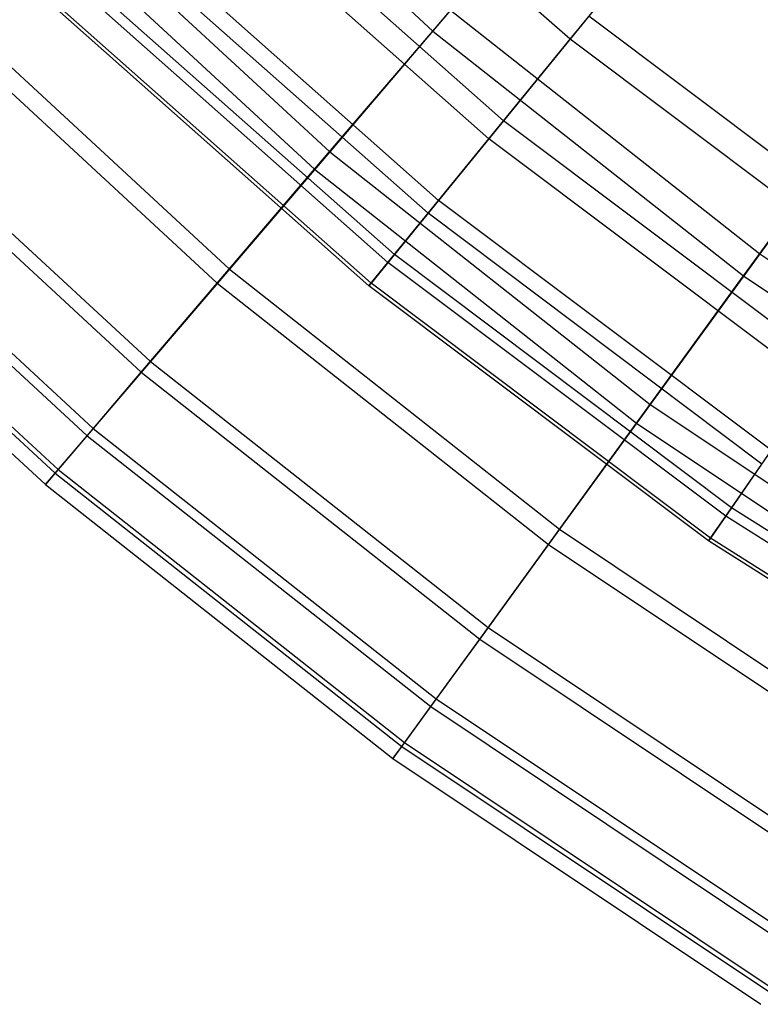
# Model space of a CAD drawing. Extents: x 0.02 to 4.75, y -2.35 to 2.37.
# Tile 2 of 131: x 0.84 to 1.15, y -2 to -1.59. Entities that reach past the tile are written whole.
import ezdxf

# ---------------------------------------------------------------- set-up
doc = ezdxf.new("R2010")
doc.units = 0
doc.header["$MEASUREMENT"] = 0
doc.layers.get('0').update_dxf_attribs({"color": 13, "linetype": 'CONTINUOUS'})

# ---------------------------------------------------------------- blocks, each defined once
blk = doc.blocks.new('CTLS_SNOW_BALL_ZWIS_PM_STL')
at = {"color": 0}
for p, q in [((0.89234, -1.4841, 3.91185), (1.01412, -1.59668, 3.91185)), ((0.89234, -1.4841, 3.91185), (1.01412, -1.59668, 3.91185)), ((1.07169, -1.60014, 3.63032), (0.94644, -1.48918, 3.63032)), ((1.07169, -1.60014, 3.63032), (0.94644, -1.48918, 3.63032)), ((1.0438, -1.6343, 2.21003), (0.91589, -1.52098, 2.21003)), ((1.0438, -1.6343, 2.21003), (0.91589, -1.52098, 2.21003)), ((1.03763, -1.64186, 3.45808), (0.90913, -1.52802, 3.45808)), ((1.03763, -1.64186, 3.45808), (0.90913, -1.52802, 3.45808)), ((1.01412, -1.59668, 3.91185), (1.07203, -1.52887, 4.07376)), ((1.01412, -1.59668, 3.91185), (1.07203, -1.52887, 4.07376)), ((0.84529, -1.53115, 1.9414), (0.97091, -1.64728, 1.9414)), ((0.84529, -1.53115, 1.9414), (0.97091, -1.64728, 1.9414)), ((0.83843, -1.538, 3.74345), (0.96461, -1.65465, 3.74345)), ((0.83843, -1.538, 3.74345), (0.96461, -1.65465, 3.74345)), ((1.07169, -1.60014, 3.63032), (1.11411, -1.54819, 3.79787)), ((1.07169, -1.60014, 3.63032), (1.11411, -1.54819, 3.79787)), ((1.01657, -1.66766, 2.38528), (0.88606, -1.55204, 2.38528)), ((1.01657, -1.66766, 2.38528), (0.88606, -1.55204, 2.38528)), ((1.01213, -1.67309, 3.28217), (0.8812, -1.5571, 3.28217)), ((1.01213, -1.67309, 3.28217), (0.8812, -1.5571, 3.28217)), ((0.99535, -1.69365, 3.10366), (0.86281, -1.57624, 3.10366)), ((0.99535, -1.69365, 3.10366), (0.86281, -1.57624, 3.10366)), ((0.99802, -1.69038, 2.56336), (0.86574, -1.57319, 2.56336)), ((0.99802, -1.69038, 2.56336), (0.86574, -1.57319, 2.56336)), ((0.79954, -1.5769, 2.11455), (0.92889, -1.69647, 2.11455)), ((0.79954, -1.5769, 2.11455), (0.92889, -1.69647, 2.11455)), ((0.794, -1.58244, 3.56962), (0.92381, -1.70243, 3.56962)), ((0.794, -1.58244, 3.56962), (0.92381, -1.70243, 3.56962)), ((0.98827, -1.70232, 2.74317), (0.85506, -1.58431, 2.74317)), ((0.98827, -1.70232, 2.74317), (0.85506, -1.58431, 2.74317)), ((0.98737, -1.70342, 2.92363), (0.85408, -1.58533, 2.92363)), ((0.98737, -1.70342, 2.92363), (0.85408, -1.58533, 2.92363)), ((1.02159, -1.58793, 1.77383), (0.97091, -1.64728, 1.9414)), ((1.02159, -1.58793, 1.77383), (0.97091, -1.64728, 1.9414)), ((1.02159, -1.58793, 1.77383), (1.15113, -1.69005, 1.77383)), ((1.02159, -1.58793, 1.77383), (1.15113, -1.69005, 1.77383)), ((1.07956, -1.5905, 2.03864), (1.0438, -1.6343, 2.21003)), ((1.07956, -1.5905, 2.03864), (1.0438, -1.6343, 2.21003)), ((1.21254, -1.69043, 2.03864), (1.07956, -1.5905, 2.03864)), ((1.21254, -1.69043, 2.03864), (1.07956, -1.5905, 2.03864)), ((0.96461, -1.65465, 3.74345), (1.01412, -1.59668, 3.91185)), ((0.96461, -1.65465, 3.74345), (1.01412, -1.59668, 3.91185)), ((1.01412, -1.59668, 3.91185), (1.14437, -1.69935, 3.91185)), ((1.01412, -1.59668, 3.91185), (1.14437, -1.69935, 3.91185)), ((1.03763, -1.64186, 3.45808), (1.07169, -1.60014, 3.63032)), ((1.03763, -1.64186, 3.45808), (1.07169, -1.60014, 3.63032)), ((1.20547, -1.70067, 3.63032), (1.07169, -1.60014, 3.63032)), ((1.20547, -1.70067, 3.63032), (1.07169, -1.60014, 3.63032)), ((0.7635, -1.61294, 2.29223), (0.89579, -1.73523, 2.29223)), ((0.7635, -1.61294, 2.29223), (0.89579, -1.73523, 2.29223)), ((0.75932, -1.61712, 3.3914), (0.89195, -1.73972, 3.3914)), ((0.75932, -1.61712, 3.3914), (0.89195, -1.73972, 3.3914)), ((1.20456, -1.61651, 1.61289), (1.15113, -1.69005, 1.77383)), ((1.20456, -1.61651, 1.61289), (1.15113, -1.69005, 1.77383)), ((1.14437, -1.69935, 3.91185), (1.19678, -1.62721, 4.07376)), ((1.14437, -1.69935, 3.91185), (1.19678, -1.62721, 4.07376)), ((1.0438, -1.6343, 2.21003), (1.01657, -1.66766, 2.38528)), ((1.0438, -1.6343, 2.21003), (1.01657, -1.66766, 2.38528)), ((1.18042, -1.73696, 2.21003), (1.0438, -1.6343, 2.21003)), ((1.18042, -1.73696, 2.21003), (1.0438, -1.6343, 2.21003)), ((0.7346, -1.64184, 3.20989), (0.86924, -1.76631, 3.20989)), ((0.7346, -1.64184, 3.20989), (0.86924, -1.76631, 3.20989)), ((0.7374, -1.63904, 2.47335), (0.87182, -1.7633, 2.47335)), ((0.7374, -1.63904, 2.47335), (0.87182, -1.7633, 2.47335)), ((1.01213, -1.67309, 3.28217), (1.03763, -1.64186, 3.45808)), ((1.01213, -1.67309, 3.28217), (1.03763, -1.64186, 3.45808)), ((1.17488, -1.74499, 3.45808), (1.03763, -1.64186, 3.45808)), ((1.17488, -1.74499, 3.45808), (1.03763, -1.64186, 3.45808)), ((0.97091, -1.64728, 1.9414), (0.92889, -1.69647, 2.11455)), ((0.97091, -1.64728, 1.9414), (0.92889, -1.69647, 2.11455)), ((0.97091, -1.64728, 1.9414), (1.10526, -1.75319, 1.9414)), ((0.97091, -1.64728, 1.9414), (1.10526, -1.75319, 1.9414)), ((0.92381, -1.70243, 3.56962), (0.96461, -1.65465, 3.74345)), ((0.92381, -1.70243, 3.56962), (0.96461, -1.65465, 3.74345)), ((0.96461, -1.65465, 3.74345), (1.09956, -1.76103, 3.74345)), ((0.96461, -1.65465, 3.74345), (1.09956, -1.76103, 3.74345)), ((0.71998, -1.65645, 3.0262), (0.85582, -1.78202, 3.0262)), ((0.71998, -1.65645, 3.0262), (0.85582, -1.78202, 3.0262)), ((0.72139, -1.65505, 2.6568), (0.85711, -1.78051, 2.6568)), ((0.72139, -1.65505, 2.6568), (0.85711, -1.78051, 2.6568)), ((0.71557, -1.66086, 2.84146), (0.85177, -1.78677, 2.84146)), ((0.71557, -1.66086, 2.84146), (0.85177, -1.78677, 2.84146)), ((1.01657, -1.66766, 2.38528), (0.99802, -1.69038, 2.56336)), ((1.01657, -1.66766, 2.38528), (0.99802, -1.69038, 2.56336)), ((1.15596, -1.77241, 2.38528), (1.01657, -1.66766, 2.38528)), ((1.15596, -1.77241, 2.38528), (1.01657, -1.66766, 2.38528)), ((0.99535, -1.69365, 3.10366), (1.01213, -1.67309, 3.28217)), ((0.99535, -1.69365, 3.10366), (1.01213, -1.67309, 3.28217)), ((1.15197, -1.77818, 3.28217), (1.01213, -1.67309, 3.28217)), ((1.15197, -1.77818, 3.28217), (1.01213, -1.67309, 3.28217)), ((0.99802, -1.69038, 2.56336), (0.98827, -1.70232, 2.74317)), ((0.99802, -1.69038, 2.56336), (0.98827, -1.70232, 2.74317)), ((1.1393, -1.79655, 2.56336), (0.99802, -1.69038, 2.56336)), ((1.1393, -1.79655, 2.56336), (0.99802, -1.69038, 2.56336)), ((1.15113, -1.69005, 1.77383), (1.10526, -1.75319, 1.9414)), ((1.15113, -1.69005, 1.77383), (1.10526, -1.75319, 1.9414)), ((1.15113, -1.69005, 1.77383), (1.28827, -1.78169, 1.77383)), ((1.15113, -1.69005, 1.77383), (1.28827, -1.78169, 1.77383)), ((0.98737, -1.70342, 2.92363), (0.99535, -1.69365, 3.10366)), ((0.98737, -1.70342, 2.92363), (0.99535, -1.69365, 3.10366)), ((1.1369, -1.80002, 3.10366), (0.99535, -1.69365, 3.10366)), ((1.1369, -1.80002, 3.10366), (0.99535, -1.69365, 3.10366)), ((0.92889, -1.69647, 2.11455), (0.89579, -1.73523, 2.29223)), ((0.92889, -1.69647, 2.11455), (0.89579, -1.73523, 2.29223)), ((0.92889, -1.69647, 2.11455), (1.06723, -1.80553, 2.11455)), ((0.92889, -1.69647, 2.11455), (1.06723, -1.80553, 2.11455)), ((1.09956, -1.76103, 3.74345), (1.14437, -1.69935, 3.91185)), ((1.09956, -1.76103, 3.74345), (1.14437, -1.69935, 3.91185)), ((1.14437, -1.69935, 3.91185), (1.28226, -1.79149, 3.91185)), ((1.14437, -1.69935, 3.91185), (1.28226, -1.79149, 3.91185)), ((0.89195, -1.73972, 3.3914), (0.92381, -1.70243, 3.56962)), ((0.89195, -1.73972, 3.3914), (0.92381, -1.70243, 3.56962)), ((0.92381, -1.70243, 3.56962), (1.06262, -1.81186, 3.56962)), ((0.92381, -1.70243, 3.56962), (1.06262, -1.81186, 3.56962)), ((0.98827, -1.70232, 2.74317), (0.98737, -1.70342, 2.92363)), ((0.98827, -1.70232, 2.74317), (0.98737, -1.70342, 2.92363)), ((1.12974, -1.81039, 2.92363), (0.98737, -1.70342, 2.92363)), ((1.12974, -1.81039, 2.92363), (0.98737, -1.70342, 2.92363)), ((1.13054, -1.80923, 2.74317), (0.98827, -1.70232, 2.74317)), ((1.13054, -1.80923, 2.74317), (0.98827, -1.70232, 2.74317)), ((0.89579, -1.73523, 2.29223), (0.87182, -1.7633, 2.47335)), ((0.89579, -1.73523, 2.29223), (0.87182, -1.7633, 2.47335)), ((0.89579, -1.73523, 2.29223), (1.03727, -1.84676, 2.29223)), ((0.89579, -1.73523, 2.29223), (1.03727, -1.84676, 2.29223)), ((0.86924, -1.76631, 3.20989), (0.89195, -1.73972, 3.3914)), ((0.86924, -1.76631, 3.20989), (0.89195, -1.73972, 3.3914)), ((0.89195, -1.73972, 3.3914), (1.03379, -1.85154, 3.3914)), ((0.89195, -1.73972, 3.3914), (1.03379, -1.85154, 3.3914)), ((1.10526, -1.75319, 1.9414), (1.06723, -1.80553, 2.11455)), ((1.10526, -1.75319, 1.9414), (1.06723, -1.80553, 2.11455)), ((1.10526, -1.75319, 1.9414), (1.2475, -1.84823, 1.9414)), ((1.10526, -1.75319, 1.9414), (1.2475, -1.84823, 1.9414)), ((1.06262, -1.81186, 3.56962), (1.09956, -1.76103, 3.74345)), ((1.06262, -1.81186, 3.56962), (1.09956, -1.76103, 3.74345)), ((1.09956, -1.76103, 3.74345), (1.24243, -1.85649, 3.74345)), ((1.09956, -1.76103, 3.74345), (1.24243, -1.85649, 3.74345)), ((0.85582, -1.78202, 3.0262), (0.86924, -1.76631, 3.20989)), ((0.85582, -1.78202, 3.0262), (0.86924, -1.76631, 3.20989)), ((0.87182, -1.7633, 2.47335), (0.85711, -1.78051, 2.6568)), ((0.87182, -1.7633, 2.47335), (0.85711, -1.78051, 2.6568)), ((0.86924, -1.76631, 3.20989), (1.01324, -1.87983, 3.20989)), ((0.86924, -1.76631, 3.20989), (1.01324, -1.87983, 3.20989)), ((0.87182, -1.7633, 2.47335), (1.01557, -1.87662, 2.47335)), ((0.87182, -1.7633, 2.47335), (1.01557, -1.87662, 2.47335)), ((1.15596, -1.77241, 2.38528), (1.1393, -1.79655, 2.56336)), ((1.15596, -1.77241, 2.38528), (1.1393, -1.79655, 2.56336)), ((1.1369, -1.80002, 3.10366), (1.15197, -1.77818, 3.28217)), ((1.1369, -1.80002, 3.10366), (1.15197, -1.77818, 3.28217)), ((0.85711, -1.78051, 2.6568), (0.85177, -1.78677, 2.84146)), ((0.85711, -1.78051, 2.6568), (0.85177, -1.78677, 2.84146)), ((0.85177, -1.78677, 2.84146), (0.85582, -1.78202, 3.0262)), ((0.85177, -1.78677, 2.84146), (0.85582, -1.78202, 3.0262)), ((0.85582, -1.78202, 3.0262), (1.0011, -1.89655, 3.0262)), ((0.85582, -1.78202, 3.0262), (1.0011, -1.89655, 3.0262)), ((0.85711, -1.78051, 2.6568), (1.00227, -1.89494, 2.6568)), ((0.85711, -1.78051, 2.6568), (1.00227, -1.89494, 2.6568)), ((0.85177, -1.78677, 2.84146), (0.99743, -1.90159, 2.84146)), ((0.85177, -1.78677, 2.84146), (0.99743, -1.90159, 2.84146)), ((1.1393, -1.79655, 2.56336), (1.13054, -1.80923, 2.74317)), ((1.1393, -1.79655, 2.56336), (1.13054, -1.80923, 2.74317)), ((1.28866, -1.891, 2.56336), (1.1393, -1.79655, 2.56336)), ((1.28866, -1.891, 2.56336), (1.1393, -1.79655, 2.56336)), ((1.12974, -1.81039, 2.92363), (1.1369, -1.80002, 3.10366)), ((1.12974, -1.81039, 2.92363), (1.1369, -1.80002, 3.10366)), ((1.28655, -1.89466, 3.10366), (1.1369, -1.80002, 3.10366)), ((1.28655, -1.89466, 3.10366), (1.1369, -1.80002, 3.10366)), ((1.06723, -1.80553, 2.11455), (1.03727, -1.84676, 2.29223)), ((1.06723, -1.80553, 2.11455), (1.03727, -1.84676, 2.29223)), ((1.06723, -1.80553, 2.11455), (1.21369, -1.90339, 2.11455)), ((1.06723, -1.80553, 2.11455), (1.21369, -1.90339, 2.11455)), ((1.13054, -1.80923, 2.74317), (1.12974, -1.81039, 2.92363)), ((1.13054, -1.80923, 2.74317), (1.12974, -1.81039, 2.92363)), ((1.28025, -1.90557, 2.92363), (1.12974, -1.81039, 2.92363)), ((1.28025, -1.90557, 2.92363), (1.12974, -1.81039, 2.92363)), ((1.28095, -1.90435, 2.74317), (1.13054, -1.80923, 2.74317)), ((1.28095, -1.90435, 2.74317), (1.13054, -1.80923, 2.74317)), ((1.03379, -1.85154, 3.3914), (1.06262, -1.81186, 3.56962)), ((1.03379, -1.85154, 3.3914), (1.06262, -1.81186, 3.56962)), ((1.06262, -1.81186, 3.56962), (1.2096, -1.91007, 3.56962)), ((1.06262, -1.81186, 3.56962), (1.2096, -1.91007, 3.56962)), ((1.03727, -1.84676, 2.29223), (1.01557, -1.87662, 2.47335)), ((1.03727, -1.84676, 2.29223), (1.01557, -1.87662, 2.47335)), ((1.03727, -1.84676, 2.29223), (1.18706, -1.94685, 2.29223)), ((1.03727, -1.84676, 2.29223), (1.18706, -1.94685, 2.29223)), ((1.01324, -1.87983, 3.20989), (1.03379, -1.85154, 3.3914)), ((1.01324, -1.87983, 3.20989), (1.03379, -1.85154, 3.3914)), ((1.03379, -1.85154, 3.3914), (1.18397, -1.95189, 3.3914)), ((1.03379, -1.85154, 3.3914), (1.18397, -1.95189, 3.3914)), ((1.01557, -1.87662, 2.47335), (1.00227, -1.89494, 2.6568)), ((1.01557, -1.87662, 2.47335), (1.00227, -1.89494, 2.6568)), ((1.01557, -1.87662, 2.47335), (1.16778, -1.97832, 2.47335)), ((1.01557, -1.87662, 2.47335), (1.16778, -1.97832, 2.47335)), ((1.0011, -1.89655, 3.0262), (1.01324, -1.87983, 3.20989)), ((1.0011, -1.89655, 3.0262), (1.01324, -1.87983, 3.20989)), ((1.01324, -1.87983, 3.20989), (1.16571, -1.9817, 3.20989)), ((1.01324, -1.87983, 3.20989), (1.16571, -1.9817, 3.20989)), ((1.00227, -1.89494, 2.6568), (0.99743, -1.90159, 2.84146)), ((1.00227, -1.89494, 2.6568), (0.99743, -1.90159, 2.84146)), ((0.99743, -1.90159, 2.84146), (1.0011, -1.89655, 3.0262)), ((0.99743, -1.90159, 2.84146), (1.0011, -1.89655, 3.0262)), ((1.0011, -1.89655, 3.0262), (1.15491, -1.99932, 3.0262)), ((1.0011, -1.89655, 3.0262), (1.15491, -1.99932, 3.0262)), ((1.00227, -1.89494, 2.6568), (1.15595, -1.99763, 2.6568)), ((1.00227, -1.89494, 2.6568), (1.15595, -1.99763, 2.6568)), ((0.99743, -1.90159, 2.84146), (1.15165, -2.00464, 2.84146)), ((0.99743, -1.90159, 2.84146), (1.15165, -2.00464, 2.84146))]:
    blk.add_line(p, q, dxfattribs=at)

msp = doc.modelspace()

# ---------------------------------------------------------------- block references
at = {"color": 0}
msp.add_blockref('CTLS_SNOW_BALL_ZWIS_PM_STL', (0, 0), dxfattribs=at)

doc.saveas('drawing.dxf')
